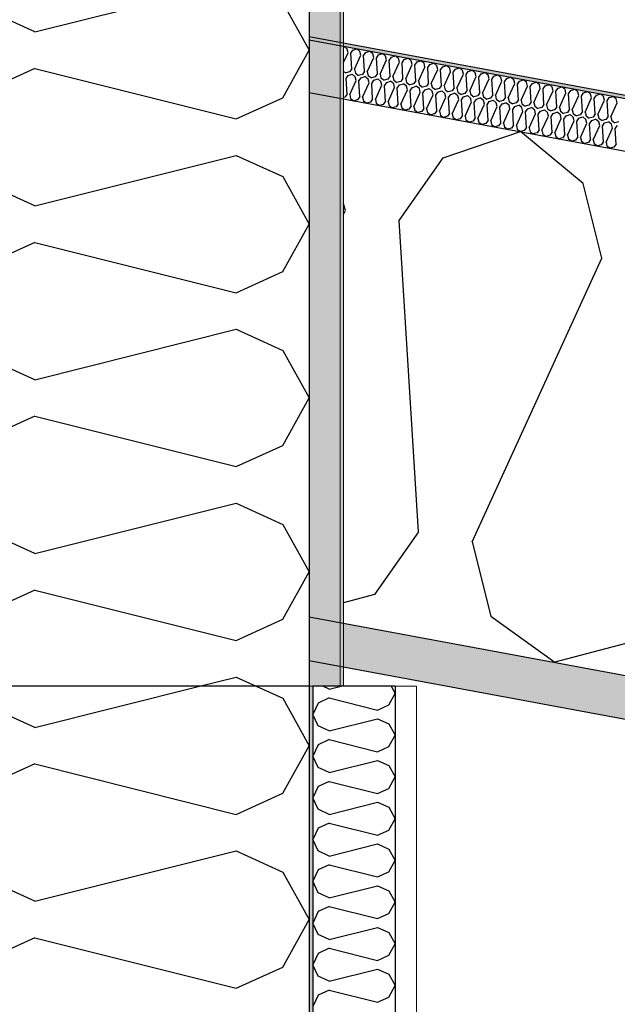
# Model space of a CAD drawing. Header units: millimetres. Extents: x -74465 to -41950, y -2141 to 15832.
# Tile 20 of 131: x -67745 to -67397, y 11535 to 12108. Entities that reach past the tile are written whole.
import ezdxf
from ezdxf.enums import TextEntityAlignment as Align

# ---------------------------------------------------------------- set-up
doc = ezdxf.new("R2010")
doc.units = ezdxf.units.MM
doc.header["$LTSCALE"] = 0.5
doc.header["$MEASUREMENT"] = 0
doc.linetypes.add('Akselinje', pattern=[1500, 1000, -200, 100, -200])
doc.linetypes.add('PLINE', pattern=[0])
for name, color, linetype in [('231- Bærende yttervegger (Skravur)(Nye konstruksjoner)', 7, 'Continuous'), ('231- Bærende yttervegger(Nye konstruksjoner)', 7, 'Continuous'), ('26-- Yttertak (Skravur)(Nye konstruksjoner)', 7, 'Continuous'), ('26-- Yttertak(Nye konstruksjoner)', 7, 'Continuous'), ('261- Primærkonstruksjon (tak) (Skravur)(Nye konstruksjoner)', 7, 'Continuous'), ('261- Primærkonstruksjon (tak)(Nye konstruksjoner)', 7, 'Continuous'), ('262- Taktekking (Skravur)(Nye konstruksjoner)', 7, 'Continuous'), ('262- Taktekking(Nye konstruksjoner)', 7, 'Continuous'), ('265- Gesimser_ takrenner og nedløp (Skravur)(Nye konstruksjoner)', 7, 'Continuous'), ('265- Gesimser_ takrenner og nedløp(Nye konstruksjoner)', 7, 'Continuous'), ('82-- Modullinjer', 7, 'Continuous')]:
    doc.layers.add(name, color=color, linetype=linetype)
doc.layers.add('236- Innvendig kledning og overflate(Nye konstruksjoner)', color=7, linetype='Continuous', lineweight=0)
doc.styles.add('GENERATED_STYLE_1', font='arial.ttf')
pattern_1 = [(0, (0, 0), (0, 43.30127), [0, -25]), (0, (12.5, 21.65), (0, 43.30127), [0, -25])]

# ---------------------------------------------------------------- blocks, each defined once
blk = doc.blocks.new('*X4')
at = {"layer": '26-- Yttertak (Skravur)(Nye konstruksjoner)', "linetype": 'PLINE'}
for p, q in [((-67498.59, 12027.51), (-67453.63, 12042.7)), ((-67417.09, 12012.4), (-67453.63, 12042.7)), ((-67524.18, 11990.92), (-67498.59, 12027.51)), ((-67406.31, 11969.07), (-67417.09, 12012.4)), ((-67555.53, 11996.73), (-67556.57, 12000.92)), ((-67556.57, 11994.45), (-67555.53, 11996.73)), ((-67512.99, 11809.87), (-67524.18, 11990.92)), ((-67481.64, 11804.06), (-67406.31, 11969.07)), ((-67512.99, 11809.87), (-67538.58, 11773.28)), ((-67481.64, 11804.06), (-67470.86, 11760.73)), ((-67538.58, 11773.28), (-67556.57, 11768.52)), ((-67470.86, 11760.73), (-67433.69, 11733.89)), ((-67389.36, 11745.62), (-67433.69, 11733.89))]:
    blk.add_line(p, q, dxfattribs=at)
blk = doc.blocks.new('*X5')
at = {"layer": '262- Taktekking (Skravur)(Nye konstruksjoner)', "linetype": 'PLINE'}
for p, q in [((-67556.57, 12092.17), (-67556.34, 12092.24)), ((-67554.51, 12090.73), (-67556.34, 12092.24)), ((-67553.97, 12088.56), (-67554.51, 12090.73)), ((-67552.41, 12088.27), (-67551.13, 12090.1)), ((-67551.13, 12090.1), (-67548.88, 12090.86)), ((-67547.05, 12089.35), (-67548.88, 12090.86)), ((-67546.51, 12087.18), (-67547.05, 12089.35)), ((-67543.67, 12088.72), (-67541.42, 12089.48)), ((-67539.59, 12087.96), (-67541.42, 12089.48)), ((-67556.57, 12082.87), (-67553.97, 12088.56)), ((-67551.85, 12079.22), (-67552.41, 12088.27)), ((-67550.28, 12078.93), (-67546.51, 12087.18)), ((-67544.95, 12086.89), (-67543.67, 12088.72)), ((-67544.39, 12077.84), (-67544.95, 12086.89)), ((-67542.82, 12077.55), (-67539.05, 12085.8)), ((-67539.05, 12085.8), (-67539.59, 12087.96)), ((-67537.49, 12085.51), (-67536.21, 12087.34)), ((-67536.93, 12076.45), (-67537.49, 12085.51)), ((-67536.21, 12087.34), (-67533.96, 12088.1)), ((-67535.36, 12076.16), (-67531.59, 12084.41)), ((-67532.13, 12086.58), (-67533.96, 12088.1)), ((-67531.59, 12084.41), (-67532.13, 12086.58)), ((-67530.02, 12084.12), (-67528.75, 12085.95)), ((-67529.47, 12075.07), (-67530.02, 12084.12)), ((-67528.75, 12085.95), (-67526.5, 12086.71)), ((-67527.9, 12074.78), (-67524.13, 12083.03)), ((-67524.67, 12085.2), (-67526.5, 12086.71)), ((-67524.13, 12083.03), (-67524.67, 12085.2)), ((-67522.56, 12082.74), (-67521.28, 12084.57)), ((-67521.28, 12084.57), (-67519.04, 12085.33)), ((-67517.21, 12083.82), (-67519.04, 12085.33)), ((-67516.67, 12081.65), (-67517.21, 12083.82)), ((-67515.1, 12081.36), (-67513.82, 12083.19)), ((-67513.82, 12083.19), (-67511.58, 12083.95)), ((-67509.75, 12082.43), (-67511.58, 12083.95)), ((-67556.57, 12077.69), (-67555.34, 12076.8)), ((-67553.13, 12077.39), (-67555.34, 12076.8)), ((-67551.85, 12079.22), (-67553.13, 12077.39)), ((-67550.28, 12078.93), (-67549.74, 12076.76)), ((-67544.39, 12077.84), (-67545.67, 12076.01)), ((-67542.82, 12077.55), (-67542.28, 12075.38)), ((-67522, 12073.69), (-67522.56, 12082.74)), ((-67520.44, 12073.4), (-67516.67, 12081.65)), ((-67514.54, 12072.31), (-67515.1, 12081.36)), ((-67512.98, 12072.01), (-67509.21, 12080.27)), ((-67509.21, 12080.27), (-67509.75, 12082.43)), ((-67507.64, 12079.98), (-67506.36, 12081.8)), ((-67507.08, 12070.92), (-67507.64, 12079.98)), ((-67506.36, 12081.8), (-67504.11, 12082.56)), ((-67505.52, 12070.63), (-67501.75, 12078.88)), ((-67502.29, 12081.05), (-67504.11, 12082.56)), ((-67501.75, 12078.88), (-67502.29, 12081.05)), ((-67500.18, 12078.59), (-67498.9, 12080.42)), ((-67499.62, 12069.54), (-67500.18, 12078.59)), ((-67498.9, 12080.42), (-67496.65, 12081.18)), ((-67498.05, 12069.25), (-67494.29, 12077.5)), ((-67494.83, 12079.67), (-67496.65, 12081.18)), ((-67494.29, 12077.5), (-67494.83, 12079.67)), ((-67492.72, 12077.21), (-67491.44, 12079.04)), ((-67491.44, 12079.04), (-67489.19, 12079.8)), ((-67487.37, 12078.28), (-67489.19, 12079.8)), ((-67486.83, 12076.12), (-67487.37, 12078.28)), ((-67485.26, 12075.83), (-67483.98, 12077.66)), ((-67483.98, 12077.66), (-67481.73, 12078.42)), ((-67479.91, 12076.9), (-67481.73, 12078.42)), ((-67555.14, 12073.52), (-67553.86, 12075.35)), ((-67554.58, 12064.47), (-67555.14, 12073.52)), ((-67553.86, 12075.35), (-67551.61, 12076.11)), ((-67553.01, 12064.18), (-67549.25, 12072.43)), ((-67549.79, 12074.6), (-67551.61, 12076.11)), ((-67549.25, 12072.43), (-67549.79, 12074.6)), ((-67549.74, 12076.76), (-67547.88, 12075.42)), ((-67545.67, 12076.01), (-67547.88, 12075.42)), ((-67547.68, 12072.14), (-67546.4, 12073.97)), ((-67547.12, 12063.09), (-67547.68, 12072.14)), ((-67546.4, 12073.97), (-67544.15, 12074.73)), ((-67542.33, 12073.21), (-67544.15, 12074.73)), ((-67541.79, 12071.05), (-67542.33, 12073.21)), ((-67542.28, 12075.38), (-67540.42, 12074.04)), ((-67538.21, 12074.62), (-67540.42, 12074.04)), ((-67540.22, 12070.76), (-67538.94, 12072.59)), ((-67538.94, 12072.59), (-67536.69, 12073.35)), ((-67536.93, 12076.45), (-67538.21, 12074.62)), ((-67534.86, 12071.83), (-67536.69, 12073.35)), ((-67535.36, 12076.16), (-67534.82, 12074)), ((-67534.33, 12069.67), (-67534.86, 12071.83)), ((-67534.82, 12074), (-67532.96, 12072.66)), ((-67530.74, 12073.24), (-67532.96, 12072.66)), ((-67531.48, 12071.2), (-67529.23, 12071.96)), ((-67529.47, 12075.07), (-67530.74, 12073.24)), ((-67527.4, 12070.45), (-67529.23, 12071.96)), ((-67527.9, 12074.78), (-67527.36, 12072.61)), ((-67527.36, 12072.61), (-67525.5, 12071.27)), ((-67523.28, 12071.86), (-67525.5, 12071.27)), ((-67522, 12073.69), (-67523.28, 12071.86)), ((-67520.44, 12073.4), (-67519.9, 12071.23)), ((-67514.54, 12072.31), (-67515.82, 12070.48)), ((-67512.98, 12072.01), (-67512.44, 12069.85)), ((-67492.16, 12068.16), (-67492.72, 12077.21)), ((-67490.59, 12067.87), (-67486.83, 12076.12)), ((-67484.7, 12066.77), (-67485.26, 12075.83)), ((-67483.13, 12066.48), (-67479.37, 12074.73)), ((-67479.37, 12074.73), (-67479.91, 12076.9)), ((-67477.8, 12074.44), (-67476.52, 12076.27)), ((-67477.24, 12065.39), (-67477.8, 12074.44)), ((-67476.52, 12076.27), (-67474.27, 12077.03)), ((-67475.67, 12065.1), (-67471.91, 12073.35)), ((-67472.44, 12075.52), (-67474.27, 12077.03)), ((-67471.91, 12073.35), (-67472.44, 12075.52)), ((-67470.34, 12073.06), (-67469.06, 12074.89)), ((-67469.78, 12064.01), (-67470.34, 12073.06)), ((-67469.06, 12074.89), (-67466.81, 12075.65)), ((-67468.21, 12063.72), (-67464.44, 12071.97)), ((-67464.98, 12074.14), (-67466.81, 12075.65)), ((-67464.44, 12071.97), (-67464.98, 12074.14)), ((-67462.88, 12071.68), (-67461.6, 12073.51)), ((-67462.32, 12062.63), (-67462.88, 12071.68)), ((-67461.6, 12073.51), (-67459.35, 12074.27)), ((-67457.52, 12072.75), (-67459.35, 12074.27)), ((-67456.98, 12070.59), (-67457.52, 12072.75)), ((-67455.42, 12070.3), (-67454.14, 12072.13)), ((-67454.14, 12072.13), (-67451.89, 12072.88)), ((-67450.06, 12071.37), (-67451.89, 12072.88)), ((-67545.55, 12062.8), (-67541.79, 12071.05)), ((-67539.66, 12061.71), (-67540.22, 12070.76)), ((-67538.09, 12061.41), (-67534.33, 12069.67)), ((-67532.76, 12069.37), (-67531.48, 12071.2)), ((-67532.2, 12060.32), (-67532.76, 12069.37)), ((-67530.63, 12060.03), (-67526.86, 12068.28)), ((-67526.86, 12068.28), (-67527.4, 12070.45)), ((-67525.3, 12067.99), (-67524.02, 12069.82)), ((-67524.74, 12058.94), (-67525.3, 12067.99)), ((-67524.02, 12069.82), (-67521.77, 12070.58)), ((-67523.17, 12058.65), (-67519.4, 12066.9)), ((-67519.94, 12069.07), (-67521.77, 12070.58)), ((-67519.4, 12066.9), (-67519.94, 12069.07)), ((-67519.9, 12071.23), (-67518.04, 12069.89)), ((-67515.82, 12070.48), (-67518.04, 12069.89)), ((-67517.84, 12066.61), (-67516.56, 12068.44)), ((-67517.28, 12057.56), (-67517.84, 12066.61)), ((-67516.56, 12068.44), (-67514.31, 12069.2)), ((-67512.48, 12067.68), (-67514.31, 12069.2)), ((-67511.94, 12065.52), (-67512.48, 12067.68)), ((-67512.44, 12069.85), (-67510.58, 12068.51)), ((-67508.36, 12069.09), (-67510.58, 12068.51)), ((-67510.38, 12065.23), (-67509.1, 12067.06)), ((-67509.1, 12067.06), (-67506.85, 12067.82)), ((-67507.08, 12070.92), (-67508.36, 12069.09)), ((-67505.02, 12066.3), (-67506.85, 12067.82)), ((-67505.52, 12070.63), (-67504.98, 12068.47)), ((-67504.48, 12064.13), (-67505.02, 12066.3)), ((-67504.98, 12068.47), (-67503.12, 12067.12)), ((-67500.9, 12067.71), (-67503.12, 12067.12)), ((-67501.64, 12065.67), (-67499.39, 12066.43)), ((-67499.62, 12069.54), (-67500.9, 12067.71)), ((-67497.56, 12064.92), (-67499.39, 12066.43)), ((-67498.05, 12069.25), (-67497.52, 12067.08)), ((-67497.52, 12067.08), (-67495.66, 12065.74)), ((-67493.44, 12066.33), (-67495.66, 12065.74)), ((-67492.16, 12068.16), (-67493.44, 12066.33)), ((-67490.59, 12067.87), (-67490.05, 12065.7)), ((-67484.7, 12066.77), (-67485.98, 12064.94)), ((-67483.13, 12066.48), (-67482.59, 12064.32)), ((-67460.75, 12062.34), (-67456.98, 12070.59)), ((-67454.86, 12061.24), (-67455.42, 12070.3)), ((-67453.29, 12060.95), (-67449.52, 12069.2)), ((-67449.52, 12069.2), (-67450.06, 12071.37)), ((-67447.96, 12068.91), (-67446.68, 12070.74)), ((-67447.4, 12059.86), (-67447.96, 12068.91)), ((-67446.68, 12070.74), (-67444.43, 12071.5)), ((-67445.83, 12059.57), (-67442.06, 12067.82)), ((-67442.6, 12069.99), (-67444.43, 12071.5)), ((-67442.06, 12067.82), (-67442.6, 12069.99)), ((-67440.49, 12067.53), (-67439.22, 12069.36)), ((-67439.94, 12058.48), (-67440.49, 12067.53)), ((-67439.22, 12069.36), (-67436.97, 12070.12)), ((-67438.37, 12058.19), (-67434.6, 12066.44)), ((-67435.14, 12068.6), (-67436.97, 12070.12)), ((-67434.6, 12066.44), (-67435.14, 12068.6)), ((-67433.03, 12066.15), (-67431.75, 12067.98)), ((-67432.47, 12057.09), (-67433.03, 12066.15)), ((-67431.75, 12067.98), (-67429.51, 12068.74)), ((-67427.68, 12067.22), (-67429.51, 12068.74)), ((-67427.14, 12065.06), (-67427.68, 12067.22)), ((-67425.57, 12064.76), (-67424.29, 12066.59)), ((-67424.29, 12066.59), (-67422.05, 12067.35)), ((-67420.22, 12065.84), (-67422.05, 12067.35)), ((-67419.68, 12063.67), (-67420.22, 12065.84)), ((-67416.83, 12065.21), (-67414.58, 12065.97)), ((-67412.76, 12064.46), (-67414.58, 12065.97)), ((-67555.86, 12062.64), (-67556.57, 12062.45)), ((-67554.58, 12064.47), (-67555.86, 12062.64)), ((-67553.01, 12064.18), (-67552.47, 12062.01)), ((-67552.47, 12062.01), (-67550.62, 12060.67)), ((-67548.4, 12061.26), (-67550.62, 12060.67)), ((-67547.12, 12063.09), (-67548.4, 12061.26)), ((-67545.55, 12062.8), (-67545.01, 12060.63)), ((-67545.01, 12060.63), (-67543.16, 12059.29)), ((-67539.66, 12061.71), (-67540.94, 12059.88)), ((-67538.09, 12061.41), (-67537.55, 12059.25)), ((-67532.2, 12060.32), (-67533.48, 12058.49)), ((-67515.71, 12057.27), (-67511.94, 12065.52)), ((-67509.82, 12056.17), (-67510.38, 12065.23)), ((-67508.25, 12055.88), (-67504.48, 12064.13)), ((-67502.91, 12063.84), (-67501.64, 12065.67)), ((-67502.36, 12054.79), (-67502.91, 12063.84)), ((-67500.79, 12054.5), (-67497.02, 12062.75)), ((-67497.02, 12062.75), (-67497.56, 12064.92)), ((-67495.45, 12062.46), (-67494.17, 12064.29)), ((-67494.89, 12053.41), (-67495.45, 12062.46)), ((-67494.17, 12064.29), (-67491.93, 12065.05)), ((-67493.33, 12053.12), (-67489.56, 12061.37)), ((-67490.1, 12063.54), (-67491.93, 12065.05)), ((-67489.56, 12061.37), (-67490.1, 12063.54)), ((-67490.05, 12065.7), (-67488.2, 12064.36)), ((-67485.98, 12064.94), (-67488.2, 12064.36)), ((-67487.99, 12061.08), (-67486.71, 12062.91)), ((-67487.43, 12052.03), (-67487.99, 12061.08)), ((-67486.71, 12062.91), (-67484.47, 12063.67)), ((-67482.64, 12062.15), (-67484.47, 12063.67)), ((-67482.1, 12059.99), (-67482.64, 12062.15)), ((-67482.59, 12064.32), (-67480.73, 12062.98)), ((-67478.52, 12063.56), (-67480.73, 12062.98)), ((-67480.53, 12059.7), (-67479.25, 12061.52)), ((-67479.25, 12061.52), (-67477, 12062.28)), ((-67477.24, 12065.39), (-67478.52, 12063.56)), ((-67475.18, 12060.77), (-67477, 12062.28)), ((-67475.67, 12065.1), (-67475.13, 12062.93)), ((-67474.64, 12058.6), (-67475.18, 12060.77)), ((-67475.13, 12062.93), (-67473.27, 12061.59)), ((-67471.06, 12062.18), (-67473.27, 12061.59)), ((-67473.07, 12058.31), (-67471.79, 12060.14)), ((-67471.79, 12060.14), (-67469.54, 12060.9)), ((-67469.78, 12064.01), (-67471.06, 12062.18)), ((-67467.72, 12059.39), (-67469.54, 12060.9)), ((-67468.21, 12063.72), (-67467.67, 12061.55)), ((-67467.67, 12061.55), (-67465.81, 12060.21)), ((-67463.6, 12060.8), (-67465.81, 12060.21)), ((-67462.32, 12062.63), (-67463.6, 12060.8)), ((-67460.75, 12062.34), (-67460.21, 12060.17)), ((-67460.21, 12060.17), (-67458.35, 12058.83)), ((-67454.86, 12061.24), (-67456.14, 12059.41)), ((-67453.29, 12060.95), (-67452.75, 12058.79)), ((-67430.91, 12056.8), (-67427.14, 12065.06)), ((-67425.01, 12055.71), (-67425.57, 12064.76)), ((-67423.45, 12055.42), (-67419.68, 12063.67)), ((-67418.11, 12063.38), (-67416.83, 12065.21)), ((-67417.55, 12054.33), (-67418.11, 12063.38)), ((-67415.99, 12054.04), (-67412.22, 12062.29)), ((-67412.22, 12062.29), (-67412.76, 12064.46)), ((-67410.65, 12062), (-67409.37, 12063.83)), ((-67410.09, 12052.95), (-67410.65, 12062)), ((-67409.37, 12063.83), (-67407.12, 12064.59)), ((-67408.52, 12052.66), (-67404.76, 12060.91)), ((-67405.3, 12063.07), (-67407.12, 12064.59)), ((-67404.76, 12060.91), (-67405.3, 12063.07)), ((-67403.19, 12060.62), (-67401.91, 12062.45)), ((-67402.63, 12051.56), (-67403.19, 12060.62)), ((-67401.91, 12062.45), (-67399.66, 12063.21)), ((-67397.84, 12061.69), (-67399.66, 12063.21)), ((-67397.3, 12059.52), (-67397.84, 12061.69)), ((-67540.94, 12059.88), (-67543.16, 12059.29)), ((-67537.55, 12059.25), (-67535.69, 12057.91)), ((-67533.48, 12058.49), (-67535.69, 12057.91)), ((-67530.63, 12060.03), (-67530.09, 12057.87)), ((-67530.09, 12057.87), (-67528.23, 12056.52)), ((-67526.02, 12057.11), (-67528.23, 12056.52)), ((-67524.74, 12058.94), (-67526.02, 12057.11)), ((-67523.17, 12058.65), (-67522.63, 12056.48)), ((-67522.63, 12056.48), (-67520.77, 12055.14)), ((-67518.56, 12055.73), (-67520.77, 12055.14)), ((-67517.28, 12057.56), (-67518.56, 12055.73)), ((-67515.71, 12057.27), (-67515.17, 12055.1)), ((-67515.17, 12055.1), (-67513.31, 12053.76)), ((-67509.82, 12056.17), (-67511.1, 12054.34)), ((-67508.25, 12055.88), (-67507.71, 12053.72)), ((-67502.36, 12054.79), (-67503.63, 12052.96)), ((-67500.79, 12054.5), (-67500.25, 12052.33)), ((-67485.87, 12051.74), (-67482.1, 12059.99)), ((-67479.97, 12050.64), (-67480.53, 12059.7)), ((-67478.41, 12050.35), (-67474.64, 12058.6)), ((-67472.51, 12049.26), (-67473.07, 12058.31)), ((-67470.94, 12048.97), (-67467.18, 12057.22)), ((-67467.18, 12057.22), (-67467.72, 12059.39)), ((-67465.61, 12056.93), (-67464.33, 12058.76)), ((-67465.05, 12047.88), (-67465.61, 12056.93)), ((-67464.33, 12058.76), (-67462.08, 12059.52)), ((-67463.48, 12047.59), (-67459.72, 12055.84)), ((-67460.26, 12058), (-67462.08, 12059.52)), ((-67459.72, 12055.84), (-67460.26, 12058)), ((-67456.14, 12059.41), (-67458.35, 12058.83)), ((-67458.15, 12055.55), (-67456.87, 12057.38)), ((-67457.59, 12046.49), (-67458.15, 12055.55)), ((-67456.87, 12057.38), (-67454.62, 12058.14)), ((-67456.02, 12046.2), (-67452.26, 12054.45)), ((-67452.8, 12056.62), (-67454.62, 12058.14)), ((-67452.26, 12054.45), (-67452.8, 12056.62)), ((-67452.75, 12058.79), (-67450.89, 12057.44)), ((-67448.68, 12058.03), (-67450.89, 12057.44)), ((-67450.69, 12054.16), (-67449.41, 12055.99)), ((-67449.41, 12055.99), (-67447.16, 12056.75)), ((-67447.4, 12059.86), (-67448.68, 12058.03)), ((-67445.33, 12055.24), (-67447.16, 12056.75)), ((-67445.83, 12059.57), (-67445.29, 12057.4)), ((-67444.8, 12053.07), (-67445.33, 12055.24)), ((-67445.29, 12057.4), (-67443.43, 12056.06)), ((-67441.21, 12056.65), (-67443.43, 12056.06)), ((-67443.23, 12052.78), (-67441.95, 12054.61)), ((-67441.95, 12054.61), (-67439.7, 12055.37)), ((-67439.94, 12058.48), (-67441.21, 12056.65)), ((-67437.87, 12053.86), (-67439.7, 12055.37)), ((-67438.37, 12058.19), (-67437.83, 12056.02)), ((-67437.83, 12056.02), (-67435.97, 12054.68)), ((-67433.75, 12055.27), (-67435.97, 12054.68)), ((-67432.47, 12057.09), (-67433.75, 12055.27)), ((-67430.91, 12056.8), (-67430.37, 12054.64)), ((-67430.37, 12054.64), (-67428.51, 12053.3)), ((-67425.01, 12055.71), (-67426.29, 12053.88)), ((-67423.45, 12055.42), (-67422.91, 12053.26)), ((-67401.06, 12051.27), (-67397.3, 12059.52)), ((-67511.1, 12054.34), (-67513.31, 12053.76)), ((-67507.71, 12053.72), (-67505.85, 12052.38)), ((-67503.63, 12052.96), (-67505.85, 12052.38)), ((-67500.25, 12052.33), (-67498.39, 12050.99)), ((-67496.17, 12051.58), (-67498.39, 12050.99)), ((-67494.89, 12053.41), (-67496.17, 12051.58)), ((-67493.33, 12053.12), (-67492.79, 12050.95)), ((-67492.79, 12050.95), (-67490.93, 12049.61)), ((-67488.71, 12050.2), (-67490.93, 12049.61)), ((-67487.43, 12052.03), (-67488.71, 12050.2)), ((-67485.87, 12051.74), (-67485.33, 12049.57)), ((-67485.33, 12049.57), (-67483.47, 12048.23)), ((-67481.25, 12048.81), (-67483.47, 12048.23)), ((-67479.97, 12050.64), (-67481.25, 12048.81)), ((-67478.41, 12050.35), (-67477.87, 12048.19)), ((-67472.51, 12049.26), (-67473.79, 12047.43)), ((-67470.94, 12048.97), (-67470.41, 12046.8)), ((-67450.13, 12045.11), (-67450.69, 12054.16)), ((-67448.56, 12044.82), (-67444.8, 12053.07)), ((-67442.67, 12043.73), (-67443.23, 12052.78)), ((-67441.1, 12043.44), (-67437.33, 12051.69)), ((-67437.33, 12051.69), (-67437.87, 12053.86)), ((-67435.77, 12051.4), (-67434.49, 12053.23)), ((-67435.21, 12042.35), (-67435.77, 12051.4)), ((-67434.49, 12053.23), (-67432.24, 12053.99)), ((-67433.64, 12042.06), (-67429.87, 12050.31)), ((-67430.41, 12052.47), (-67432.24, 12053.99)), ((-67429.87, 12050.31), (-67430.41, 12052.47)), ((-67426.29, 12053.88), (-67428.51, 12053.3)), ((-67428.31, 12050.02), (-67427.03, 12051.85)), ((-67427.75, 12040.96), (-67428.31, 12050.02)), ((-67427.03, 12051.85), (-67424.78, 12052.6)), ((-67426.18, 12040.67), (-67422.41, 12048.92)), ((-67422.95, 12051.09), (-67424.78, 12052.6)), ((-67422.41, 12048.92), (-67422.95, 12051.09)), ((-67422.91, 12053.26), (-67421.05, 12051.91)), ((-67418.83, 12052.5), (-67421.05, 12051.91)), ((-67420.85, 12048.63), (-67419.57, 12050.46)), ((-67419.57, 12050.46), (-67417.32, 12051.22)), ((-67417.55, 12054.33), (-67418.83, 12052.5)), ((-67415.49, 12049.71), (-67417.32, 12051.22)), ((-67415.99, 12054.04), (-67415.45, 12051.87)), ((-67414.95, 12047.54), (-67415.49, 12049.71)), ((-67415.45, 12051.87), (-67413.59, 12050.53)), ((-67411.37, 12051.12), (-67413.59, 12050.53)), ((-67413.38, 12047.25), (-67412.11, 12049.08)), ((-67412.11, 12049.08), (-67409.86, 12049.84)), ((-67410.09, 12052.95), (-67411.37, 12051.12)), ((-67408.03, 12048.32), (-67409.86, 12049.84)), ((-67408.52, 12052.66), (-67407.99, 12050.49)), ((-67407.99, 12050.49), (-67406.13, 12049.15)), ((-67403.91, 12049.73), (-67406.13, 12049.15)), ((-67402.63, 12051.56), (-67403.91, 12049.73)), ((-67401.06, 12051.27), (-67400.52, 12049.11)), ((-67400.52, 12049.11), (-67398.67, 12047.76)), ((-67477.87, 12048.19), (-67476.01, 12046.84)), ((-67473.79, 12047.43), (-67476.01, 12046.84)), ((-67470.41, 12046.8), (-67468.55, 12045.46)), ((-67466.33, 12046.05), (-67468.55, 12045.46)), ((-67465.05, 12047.88), (-67466.33, 12046.05)), ((-67463.48, 12047.59), (-67462.94, 12045.42)), ((-67462.94, 12045.42), (-67461.09, 12044.08)), ((-67458.87, 12044.66), (-67461.09, 12044.08)), ((-67457.59, 12046.49), (-67458.87, 12044.66)), ((-67456.02, 12046.2), (-67455.48, 12044.04)), ((-67455.48, 12044.04), (-67453.63, 12042.7)), ((-67451.41, 12043.28), (-67453.63, 12042.7)), ((-67450.13, 12045.11), (-67451.41, 12043.28)), ((-67448.56, 12044.82), (-67448.02, 12042.65)), ((-67442.67, 12043.73), (-67443.95, 12041.9)), ((-67441.1, 12043.44), (-67440.56, 12041.27)), ((-67420.29, 12039.58), (-67420.85, 12048.63)), ((-67418.72, 12039.29), (-67414.95, 12047.54)), ((-67412.83, 12038.2), (-67413.38, 12047.25)), ((-67411.26, 12037.91), (-67407.49, 12046.16)), ((-67407.49, 12046.16), (-67408.03, 12048.32)), ((-67405.92, 12045.87), (-67404.64, 12047.7)), ((-67405.36, 12036.81), (-67405.92, 12045.87)), ((-67404.64, 12047.7), (-67402.4, 12048.46)), ((-67403.8, 12036.52), (-67400.03, 12044.78)), ((-67400.57, 12046.94), (-67402.4, 12048.46)), ((-67400.03, 12044.78), (-67400.57, 12046.94)), ((-67396.45, 12048.35), (-67398.67, 12047.76)), ((-67398.46, 12044.48), (-67397.18, 12046.31)), ((-67397.9, 12035.43), (-67398.46, 12044.48)), ((-67448.02, 12042.65), (-67446.16, 12041.31)), ((-67443.95, 12041.9), (-67446.16, 12041.31)), ((-67440.56, 12041.27), (-67438.7, 12039.93)), ((-67436.49, 12040.52), (-67438.7, 12039.93)), ((-67435.21, 12042.35), (-67436.49, 12040.52)), ((-67433.64, 12042.06), (-67433.1, 12039.89)), ((-67433.1, 12039.89), (-67431.24, 12038.55)), ((-67429.03, 12039.13), (-67431.24, 12038.55)), ((-67427.75, 12040.96), (-67429.03, 12039.13)), ((-67426.18, 12040.67), (-67425.64, 12038.51)), ((-67425.64, 12038.51), (-67423.78, 12037.16)), ((-67421.57, 12037.75), (-67423.78, 12037.16)), ((-67420.29, 12039.58), (-67421.57, 12037.75)), ((-67418.72, 12039.29), (-67418.18, 12037.12)), ((-67412.83, 12038.2), (-67414.1, 12036.37)), ((-67411.26, 12037.91), (-67410.72, 12035.74)), ((-67418.18, 12037.12), (-67416.32, 12035.78)), ((-67414.1, 12036.37), (-67416.32, 12035.78)), ((-67410.72, 12035.74), (-67408.86, 12034.4)), ((-67406.64, 12034.99), (-67408.86, 12034.4)), ((-67405.36, 12036.81), (-67406.64, 12034.99)), ((-67403.8, 12036.52), (-67403.26, 12034.36)), ((-67403.26, 12034.36), (-67401.4, 12033.02)), ((-67399.18, 12033.6), (-67401.4, 12033.02)), ((-67397.9, 12035.43), (-67399.18, 12033.6))]:
    blk.add_line(p, q, dxfattribs=at)
blk = doc.blocks.new('*X7')
at = {"layer": '265- Gesimser_ takrenner og nedløp (Skravur)(Nye konstruksjoner)', "linetype": 'PLINE'}
for p, q in [((-67736.4, 12100.68), (-67619.08, 12130.01)), ((-67591.99, 12117.68), (-67576.57, 12090.05)), ((-67736.4, 12100.68), (-67763.5, 12113.01)), ((-67591.99, 12062.42), (-67576.57, 12090.05)), ((-67736.4, 12079.42), (-67763.5, 12067.09)), ((-67736.4, 12079.42), (-67619.08, 12050.09)), ((-67619.08, 12050.09), (-67591.99, 12062.42)), ((-67736.4, 11999.51), (-67619.08, 12028.84)), ((-67619.08, 12028.84), (-67591.99, 12016.51)), ((-67591.99, 12016.51), (-67576.57, 11988.88)), ((-67736.4, 11999.51), (-67763.5, 12011.84)), ((-67591.99, 11961.25), (-67576.57, 11988.88)), ((-67736.4, 11978.25), (-67763.5, 11965.92)), ((-67736.4, 11978.25), (-67619.08, 11948.92)), ((-67619.08, 11948.92), (-67591.99, 11961.25)), ((-67736.4, 11898.33), (-67619.08, 11927.66)), ((-67619.08, 11927.66), (-67591.99, 11915.34)), ((-67591.99, 11915.34), (-67576.57, 11887.71)), ((-67736.4, 11898.33), (-67763.5, 11910.66)), ((-67591.99, 11860.08), (-67576.57, 11887.71)), ((-67736.4, 11877.08), (-67763.5, 11864.75)), ((-67736.4, 11877.08), (-67619.08, 11847.75)), ((-67619.08, 11847.75), (-67591.99, 11860.08)), ((-67736.4, 11797.16), (-67619.08, 11826.49)), ((-67619.08, 11826.49), (-67591.99, 11814.16)), ((-67591.99, 11814.16), (-67576.57, 11786.53)), ((-67736.4, 11797.16), (-67763.5, 11809.49)), ((-67591.99, 11758.91), (-67576.57, 11786.53)), ((-67736.4, 11775.91), (-67763.5, 11763.58)), ((-67736.4, 11775.91), (-67619.08, 11746.58)), ((-67619.08, 11746.58), (-67591.99, 11758.91)), ((-67640.37, 11720), (-67619.08, 11725.32)), ((-67619.08, 11725.32), (-67607.39, 11720))]:
    blk.add_line(p, q, dxfattribs=at)
blk = doc.blocks.new('*X13')
at = {"layer": '231- Bærende yttervegger (Skravur)(Nye konstruksjoner)', "linetype": 'PLINE'}
for p, q in [((-67736.4, 11695.99), (-67640.37, 11720)), ((-67607.39, 11720), (-67591.99, 11712.99)), ((-67591.99, 11712.99), (-67576.57, 11685.36)), ((-67736.4, 11695.99), (-67763.5, 11708.32)), ((-67591.99, 11657.73), (-67576.57, 11685.36)), ((-67736.4, 11674.73), (-67763.5, 11662.41)), ((-67736.4, 11674.73), (-67619.08, 11645.4)), ((-67619.08, 11645.4), (-67591.99, 11657.73)), ((-67736.4, 11594.82), (-67619.08, 11624.15)), ((-67619.08, 11624.15), (-67591.99, 11611.82)), ((-67591.99, 11611.82), (-67576.57, 11584.19)), ((-67736.4, 11594.82), (-67763.5, 11607.15)), ((-67591.99, 11556.56), (-67576.57, 11584.19)), ((-67736.4, 11573.56), (-67763.5, 11561.23)), ((-67736.4, 11573.56), (-67619.08, 11544.23)), ((-67619.08, 11544.23), (-67591.99, 11556.56))]:
    blk.add_line(p, q, dxfattribs=at)
blk = doc.blocks.new('*X15')
at = {"layer": '231- Bærende yttervegger (Skravur)(Nye konstruksjoner)', "linetype": 'PLINE'}
for p, q in [((-67564.93, 11718.26), (-67568.75, 11720)), ((-67564.93, 11718.26), (-67557.99, 11720)), ((-67528.96, 11720), (-67526.57, 11715.71)), ((-67564.93, 11713.16), (-67571.43, 11710.2)), ((-67564.93, 11713.16), (-67536.78, 11706.12)), ((-67530.27, 11709.08), (-67526.57, 11715.71)), ((-67571.43, 11710.2), (-67574.57, 11703.57)), ((-67536.78, 11706.12), (-67530.27, 11709.08)), ((-67571.43, 11696.94), (-67574.57, 11703.57)), ((-67564.93, 11693.98), (-67536.78, 11701.02)), ((-67536.78, 11701.02), (-67530.27, 11698.06)), ((-67564.93, 11693.98), (-67571.43, 11696.94)), ((-67530.27, 11698.06), (-67526.57, 11691.43)), ((-67564.93, 11688.88), (-67571.43, 11685.92)), ((-67564.93, 11688.88), (-67536.78, 11681.84)), ((-67530.27, 11684.8), (-67526.57, 11691.43)), ((-67571.43, 11685.92), (-67574.57, 11679.29)), ((-67536.78, 11681.84), (-67530.27, 11684.8)), ((-67571.43, 11672.66), (-67574.57, 11679.29)), ((-67564.93, 11669.7), (-67536.78, 11676.74)), ((-67536.78, 11676.74), (-67530.27, 11673.78)), ((-67564.93, 11669.7), (-67571.43, 11672.66)), ((-67530.27, 11673.78), (-67526.57, 11667.15)), ((-67530.27, 11660.52), (-67526.57, 11667.15)), ((-67571.43, 11661.64), (-67574.57, 11655.01)), ((-67564.93, 11664.6), (-67571.43, 11661.64)), ((-67564.93, 11664.6), (-67536.78, 11657.56)), ((-67536.78, 11657.56), (-67530.27, 11660.52)), ((-67571.43, 11648.38), (-67574.57, 11655.01)), ((-67564.93, 11645.42), (-67571.43, 11648.38)), ((-67564.93, 11645.42), (-67536.78, 11652.46)), ((-67536.78, 11652.46), (-67530.27, 11649.5)), ((-67530.27, 11649.5), (-67526.57, 11642.87)), ((-67530.27, 11636.24), (-67526.57, 11642.87)), ((-67571.43, 11637.36), (-67574.57, 11630.73)), ((-67564.93, 11640.32), (-67571.43, 11637.36)), ((-67564.93, 11640.32), (-67536.78, 11633.28)), ((-67536.78, 11633.28), (-67530.27, 11636.24)), ((-67571.43, 11624.1), (-67574.57, 11630.73)), ((-67564.93, 11621.14), (-67536.78, 11628.18)), ((-67536.78, 11628.18), (-67530.27, 11625.22)), ((-67530.27, 11625.22), (-67526.57, 11618.59)), ((-67564.93, 11621.14), (-67571.43, 11624.1)), ((-67564.93, 11616.04), (-67571.43, 11613.08)), ((-67564.93, 11616.04), (-67536.78, 11609)), ((-67530.27, 11611.96), (-67526.57, 11618.59)), ((-67571.43, 11613.08), (-67574.57, 11606.45)), ((-67536.78, 11609), (-67530.27, 11611.96)), ((-67571.43, 11599.82), (-67574.57, 11606.45)), ((-67564.93, 11596.86), (-67536.78, 11603.9)), ((-67536.78, 11603.9), (-67530.27, 11600.94)), ((-67564.93, 11596.86), (-67571.43, 11599.82)), ((-67530.27, 11600.94), (-67526.57, 11594.31)), ((-67564.93, 11591.76), (-67571.43, 11588.8)), ((-67564.93, 11591.76), (-67536.78, 11584.72)), ((-67530.27, 11587.68), (-67526.57, 11594.31)), ((-67571.43, 11588.8), (-67574.57, 11582.17)), ((-67536.78, 11584.72), (-67530.27, 11587.68)), ((-67571.43, 11575.54), (-67574.57, 11582.17)), ((-67564.93, 11572.58), (-67536.78, 11579.62)), ((-67536.78, 11579.62), (-67530.27, 11576.66)), ((-67564.93, 11572.58), (-67571.43, 11575.54)), ((-67530.27, 11576.66), (-67526.57, 11570.03)), ((-67564.93, 11567.48), (-67571.43, 11564.52)), ((-67564.93, 11567.48), (-67536.78, 11560.44)), ((-67530.27, 11563.4), (-67526.57, 11570.03)), ((-67571.43, 11564.52), (-67574.57, 11557.89)), ((-67536.78, 11560.44), (-67530.27, 11563.4)), ((-67571.43, 11551.25), (-67574.57, 11557.89)), ((-67564.93, 11548.3), (-67571.43, 11551.25)), ((-67564.93, 11548.3), (-67536.78, 11555.33)), ((-67536.78, 11555.33), (-67530.27, 11552.38)), ((-67530.27, 11552.38), (-67526.57, 11545.75)), ((-67530.27, 11539.11), (-67526.57, 11545.75)), ((-67571.43, 11540.24), (-67574.57, 11533.6)), ((-67564.93, 11543.19), (-67571.43, 11540.24)), ((-67564.93, 11543.19), (-67536.78, 11536.16)), ((-67536.78, 11536.16), (-67530.27, 11539.11))]:
    blk.add_line(p, q, dxfattribs=at)
blk = doc.blocks.new('Standard grid marker[5]', base_point=(-67576.57, 15332.13))
at = {"layer": '82-- Modullinjer', "linetype": 'Akselinje'}
blk.add_line((-67576.57, 15132.13), (-67576.57, 2720), dxfattribs=at)
at = {"layer": '82-- Modullinjer', "style": 'GENERATED_STYLE_1'}
for tag, p in [('AC_MarkerText_1_0', (-67576.57, 15669.63)), ('AC_MarkerText_1_1', (-67576.57, 2357.5))]:
    blk.add_attdef(tag, text='', height=175, rotation=360, dxfattribs=at).set_placement(p, align=Align.TOP_CENTER)

msp = doc.modelspace()

# ---------------------------------------------------------------- hatches: boundary and pattern name
at = {"layer": '231- Bærende yttervegger (Skravur)(Nye konstruksjoner)', "linetype": 'Continuous'}
msp.add_hatch(color=256, dxfattribs=at).paths.add_polyline_path([(-67574.57, 11720), (-67576.57, 11720), (-67576.57, 9740), (-67574.57, 9740)])
h = msp.add_hatch(dxfattribs=at)
h.set_pattern_fill('Prikker_tett', color=256, style=0, pattern_type=2)
h.set_pattern_definition(pattern_1)
h.paths.add_polyline_path([(-67514.07, 11720), (-67526.57, 11720), (-67526.57, 9740), (-67514.07, 9740)])
at = {"layer": '261- Primærkonstruksjon (tak) (Skravur)(Nye konstruksjoner)', "linetype": 'Continuous'}
h = msp.add_hatch(dxfattribs=at)
h.set_pattern_fill('Prikker_tett', color=256, style=0, pattern_type=2)
h.set_pattern_definition(pattern_1)
h.paths.add_polyline_path([(-61126.57, 10564.94), (-67556.57, 11756.67), (-67556.57, 11731.24), (-61126.57, 10539.51)])
at = {"layer": '262- Taktekking (Skravur)(Nye konstruksjoner)', "linetype": 'Continuous'}
msp.add_hatch(color=256, dxfattribs=at).paths.add_polyline_path([(-67556.57, 12092.29), (-60906.57, 10859.78), (-60906.57, 10861.82), (-67556.57, 12094.32)])
at = {"layer": '262- Taktekking(Nye konstruksjoner)', "linetype": 'Continuous'}
msp.add_hatch(color=256, dxfattribs=at).paths.add_polyline_path([(-67576.57, 11720), (-67558.57, 11720), (-67558.57, 12281.61), (-67576.57, 12284.95)])
at = {"layer": '265- Gesimser_ takrenner og nedløp (Skravur)(Nye konstruksjoner)', "linetype": 'Continuous'}
msp.add_hatch(color=256, dxfattribs=at).paths.add_polyline_path([(-67556.57, 12281.24), (-67558.57, 12281.61), (-67558.57, 11720), (-67556.57, 11720)])

# ---------------------------------------------------------------- linework, layer by layer
at = {"layer": '231- Bærende yttervegger(Nye konstruksjoner)', "linetype": 'PLINE'}
for p, q in [((-67576.57, 11720), (-67576.57, 9740)), ((-67574.57, 11720), (-67574.57, 9740)), ((-67526.57, 11720), (-67556.57, 11720)), ((-67526.57, 11720), (-67526.57, 9740))]:
    msp.add_line(p, q, dxfattribs=at)
at = {"layer": '231- Bærende yttervegger(Nye konstruksjoner)', "linetype": 'PLINE', "flags": 128}
msp.add_lwpolyline([(-67556.57, 11720), (-67558.57, 11720), (-67574.57, 11720)], dxfattribs=at)
at = {"layer": '236- Innvendig kledning og overflate(Nye konstruksjoner)', "linetype": 'PLINE'}
for p, q in [((-67558.57, 12281.61), (-67558.57, 11720)), ((-67556.57, 12281.24), (-67556.57, 11720)), ((-67574.57, 11720), (-67576.57, 11720)), ((-67514.07, 11720), (-67526.57, 11720)), ((-67514.07, 11720), (-67514.07, 11214.85))]:
    msp.add_line(p, q, dxfattribs=at)
at = {"layer": '261- Primærkonstruksjon (tak)(Nye konstruksjoner)', "linetype": 'PLINE'}
for p, q in [((-67576.57, 11760.37), (-61126.57, 10564.94)), ((-67576.57, 11734.95), (-61901.57, 10683.15))]:
    msp.add_line(p, q, dxfattribs=at)
at = {"layer": '262- Taktekking(Nye konstruksjoner)', "linetype": 'PLINE'}
for p, q in [((-67576.57, 12098.03), (-60906.57, 10861.82)), ((-67576.57, 12095.99), (-60906.57, 10859.78))]:
    msp.add_line(p, q, dxfattribs=at)
at = {"layer": '262- Taktekking(Nye konstruksjoner)', "linetype": 'PLINE', "flags": 128}
msp.add_lwpolyline([(-67576.57, 12065.48), (-61126.57, 10870.05), (-60926.57, 10832.98), (-60908.57, 10829.64), (-60906.57, 10829.27)], dxfattribs=at)
at = {"layer": '265- Gesimser_ takrenner og nedløp(Nye konstruksjoner)', "linetype": 'PLINE'}
msp.add_line((-67576.57, 11720), (-67776.57, 11720), dxfattribs=at)
at = {"layer": '265- Gesimser_ takrenner og nedløp(Nye konstruksjoner)', "linetype": 'PLINE', "flags": 128}
msp.add_lwpolyline([(-67576.57, 12284.95), (-67576.57, 12098.03), (-67576.57, 12095.99), (-67576.57, 12065.48), (-67576.57, 11760.37), (-67576.57, 11734.95), (-67576.57, 11720)], dxfattribs=at)

# ---------------------------------------------------------------- block references
at = {"layer": '231- Bærende yttervegger(Nye konstruksjoner)'}
for name in ['*X13', '*X15']:
    msp.add_blockref(name, (0, 0), dxfattribs=at)
at = {"layer": '26-- Yttertak(Nye konstruksjoner)'}
msp.add_blockref('*X4', (0, 0), dxfattribs=at)
at = {"layer": '262- Taktekking(Nye konstruksjoner)'}
msp.add_blockref('*X5', (0, 0), dxfattribs=at)
at = {"layer": '265- Gesimser_ takrenner og nedløp(Nye konstruksjoner)'}
msp.add_blockref('*X7', (0, 0), dxfattribs=at)
at = {"layer": '82-- Modullinjer', "linetype": 'PLINE'}
msp.add_blockref('Standard grid marker[5]', (-67576.57, 15332.13), dxfattribs=at)

doc.saveas('drawing.dxf')
